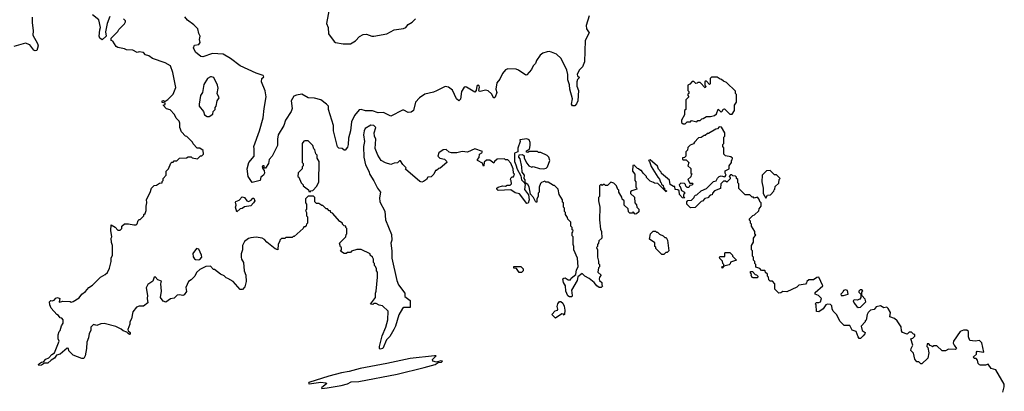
# Model space of a CAD drawing. Extents: x 2348354 to 2479840, y 460476 to 613653.
# Tile 243 of 256: x 2417770 to 2427040, y 577302 to 580800. Entities that reach past the tile are written whole.
import ezdxf

# ---------------------------------------------------------------- set-up
doc = ezdxf.new("R2010")
doc.units = 0

msp = doc.modelspace()

# ---------------------------------------------------------------- linework, layer by layer
at = {"layer": '0CON05XD'}
for points in [[(2420688.5, 580935), (2420657.1, 580765), (2420674.4, 580725), (2420675.7, 580665.7), (2420730, 580595), (2420744.3, 580584.3), (2420815, 580572.5), (2420885, 580573.3), (2420930.2, 580599.8), (2420967.7, 580642.3), (2421005, 580661.2), (2421035, 580663.3), (2421085, 580643.8), (2421105, 580643.8), (2421225, 580666.7), (2421295, 580703.8), (2421383.9, 580716.1), (2421405, 580726.7), (2421426.7, 580755), (2421464.3, 580775.7), (2421495, 580806.7)], [(2417886.7, 580825), (2417886.7, 580775), (2417897.5, 580695), (2417893.6, 580653.6), (2417937.5, 580575), (2417942.5, 580555), (2417930, 580510), (2417915, 580506.2), (2417902.7, 580512.7), (2417865, 580563.3), (2417825, 580577.5), (2417715, 580547.5)], [(2422121.7, 579548.3), (2422128.3, 579558.3), (2422055, 579583.3), (2421985.8, 579554.2), (2421935, 579560), (2421885, 579546.7), (2421835, 579546.7), (2421813.9, 579553.9), (2421785, 579576.7), (2421756.4, 579573.6), (2421715, 579547.5), (2421707.5, 579515), (2421725, 579497.5), (2421768.3, 579488.3), (2421788.3, 579468.3), (2421790, 579455), (2421728.3, 579401.7), (2421715, 579400), (2421695, 579380), (2421685, 579380), (2421670, 579345), (2421645, 579320), (2421613, 579317), (2421600, 579295), (2421573, 579277), (2421555, 579272), (2421535.8, 579275.8), (2421401.7, 579391.7), (2421410, 579405), (2421377, 579437), (2421355, 579470), (2421345, 579470), (2421327, 579453), (2421295, 579450), (2421265, 579437.5), (2421215, 579452.5), (2421173.6, 579473.6), (2421142.5, 579525), (2421117, 579587), (2421123.8, 579675), (2421110, 579705), (2421106.4, 579733.6), (2421123.3, 579785), (2421105, 579803.8), (2421075, 579806.7), (2421021.2, 579775), (2421012.5, 579755), (2421007.5, 579715), (2421017.5, 579655), (2421008, 579605), (2421011.2, 579505), (2421026.2, 579435), (2421056.7, 579375), (2421065, 579342.5), (2421103.6, 579283.6), (2421137.5, 579215), (2421166.4, 579176.4), (2421157, 579123), (2421160, 579085), (2421206.4, 578996.4), (2421213.3, 578915), (2421269.3, 578779.3), (2421272.5, 578725), (2421263.3, 578695), (2421273.3, 578625), (2421273.3, 578555), (2421320, 578345), (2421337.5, 578305), (2421397, 578227), (2421396.7, 578195), (2421446.1, 578156.1), (2421447.5, 578115), (2421445, 578090), (2421385, 578090), (2421375, 578080), (2421338.3, 578021.7), (2421307.5, 577915), (2421292.5, 577885), (2421253.6, 577816.4), (2421222.5, 577785), (2421187.5, 577705), (2421165, 577697.5), (2421157.5, 577705), (2421156.7, 577725), (2421183.3, 577825), (2421217.5, 577905), (2421236.4, 577973.6), (2421237.5, 578055), (2421185, 578107.5), (2421153, 578113), (2421125, 578130), (2421102.5, 578127.5), (2421095, 578120), (2421073, 578123), (2421120, 578185), (2421120, 578225), (2421127.5, 578245), (2421140, 578375), (2421140, 578425), (2421130, 578435), (2421130, 578455), (2421118.3, 578478.3), (2421110, 578485), (2421110, 578505), (2421100, 578515), (2421100, 578545), (2421090, 578565), (2421070, 578585), (2421070, 578595), (2420985, 578637.5), (2420945, 578637.5), (2420895, 578620), (2420885, 578610), (2420855, 578610), (2420845, 578600), (2420825, 578600), (2420791.7, 578621.7), (2420800, 578635), (2420800, 578655), (2420791.7, 578661.7), (2420780, 578695), (2420840, 578755), (2420843, 578777), (2420850, 578785), (2420850, 578835), (2420840, 578845), (2420840, 578855), (2420825, 578860), (2420810, 578875), (2420810, 578885), (2420785, 578900), (2420715, 578980), (2420700, 578985), (2420695, 579000), (2420685, 579000), (2420668.3, 579018.3), (2420655, 579020), (2420625, 579050), (2420615, 579050), (2420585, 579070), (2420565, 579070), (2420550, 579085), (2420550, 579125), (2420535, 579140), (2420485, 579140), (2420460, 579115), (2420460, 579075), (2420470, 579065), (2420470, 579015), (2420460, 579005), (2420470, 578985), (2420470, 578955), (2420480, 578945), (2420480, 578885), (2420470, 578875), (2420468.3, 578861.7), (2420458.3, 578851.7), (2420445, 578850), (2420440, 578835), (2420355, 578760), (2420345, 578760), (2420335, 578750), (2420275, 578750), (2420265, 578740), (2420235, 578740), (2420220, 578725), (2420220, 578715), (2420203, 578687), (2420200, 578635), (2420175, 578642.5), (2420097, 578707), (2420075, 578732.5), (2420053, 578743), (2419995, 578753.3), (2419945, 578746.2), (2419925, 578741.2), (2419887.7, 578712.3), (2419868.8, 578675), (2419868.8, 578635), (2419853.8, 578595), (2419854, 578564), (2419856.7, 578545), (2419876.7, 578515), (2419882.5, 578435), (2419897.5, 578395), (2419902.5, 578335), (2419890, 578285), (2419868.3, 578261.7), (2419845, 578260), (2419780, 578335), (2419730, 578365), (2419715, 578370), (2419695, 578390), (2419660, 578405), (2419605, 578450), (2419595, 578450), (2419565, 578480), (2419523, 578477), (2419465, 578450), (2419435, 578420), (2419420, 578385), (2419385, 578350), (2419360, 578335), (2419335, 578280), (2419338.8, 578241.2), (2419319.3, 578210.7), (2419305, 578202.5), (2419275, 578210), (2419253, 578207), (2419225, 578180), (2419188.3, 578171.7), (2419145, 578142.5), (2419120.7, 578150.7), (2419096.7, 578185), (2419104, 578245), (2419097.5, 578315), (2419105, 578340), (2419071.7, 578351.7), (2419045, 578380), (2419035, 578377.5), (2419022.3, 578337.7), (2418975, 578306), (2418960, 578275), (2418973.8, 578205), (2418971.2, 578175), (2418977.5, 578135), (2418935, 578102.5), (2418895, 578102.5), (2418870, 578095), (2418835, 578050), (2418822.5, 577985), (2418807.5, 577955), (2418807.5, 577935), (2418787.5, 577885), (2418791.7, 577871.7), (2418810, 577855), (2418809.3, 577840.7), (2418805, 577837.5), (2418790, 577845), (2418778.3, 577858.3), (2418745, 577870), (2418725, 577887.5), (2418675, 577912.5), (2418565, 577940), (2418535, 577937.5), (2418495, 577920), (2418465, 577930), (2418440, 577905), (2418440, 577875), (2418423, 577847), (2418417.5, 577805), (2418402.5, 577765), (2418397.5, 577705), (2418387.5, 577635), (2418375, 577610), (2418355, 577610), (2418273, 577643), (2418231.7, 577681.7), (2418230, 577705), (2418216.7, 577706.7), (2418149.4, 577650.6), (2418117.5, 577642.5), (2418097.5, 577612.5), (2418065, 577596.7), (2418035, 577567.5), (2418002.5, 577567.5), (2417975, 577546.7), (2417950, 577545), (2417947.5, 577555), (2417957.5, 577565), (2417975, 577577.5), (2417995, 577580), (2418015.9, 577604.1), (2418045, 577617.5), (2418072, 577648), (2418097, 577663), (2418140, 577775), (2418132.5, 577795), (2418132.5, 577835), (2418140, 577865), (2418150, 577875), (2418163, 577917), (2418180, 577945), (2418180, 577975), (2418165, 577990), (2418150, 577995), (2418136.4, 578016.4), (2418120, 578025), (2418067.5, 578085), (2418052.5, 578115), (2418050, 578145), (2418063, 578157), (2418075, 578152.5), (2418095, 578160), (2418111.2, 578178.8), (2418125, 578184), (2418146.7, 578175), (2418140, 578145), (2418145, 578140), (2418175, 578150), (2418245, 578147.5), (2418255, 578142.5), (2418271.7, 578148.3), (2418329.3, 578180.7), (2418353.6, 578216.4), (2418389.3, 578240.7), (2418420.7, 578279.3), (2418455, 578300), (2418530, 578375), (2418575, 578400), (2418595, 578420), (2418615, 578460), (2418632.5, 578525), (2418632.5, 578555), (2418642.5, 578585), (2418642.5, 578675), (2418633.3, 578703.3), (2418632.5, 578745), (2418637.5, 578755), (2418627.5, 578815), (2418631.7, 578868.3), (2418668.3, 578848.3), (2418695, 578820), (2418715, 578820), (2418730, 578835), (2418730, 578855), (2418755, 578880), (2418795, 578880), (2418845, 578870), (2418865, 578870), (2418875, 578880), (2418885, 578910), (2418895, 578920), (2418905, 578920), (2418940, 578955), (2418940, 578965), (2418950, 578975), (2418960, 579005), (2418960, 579045), (2418967.5, 579075), (2418963, 579107), (2418997, 579173), (2419010, 579215), (2419035, 579240), (2419057, 579243), (2419085, 579260), (2419110, 579265), (2419111.7, 579278.3), (2419120, 579285), (2419120, 579305), (2419150, 579335), (2419150, 579375), (2419170, 579395), (2419191.7, 579448.3), (2419201.7, 579458.3), (2419215, 579460), (2419225, 579470), (2419248.3, 579471.7), (2419273, 579497), (2419341.7, 579498.3), (2419355, 579510), (2419385, 579510), (2419395, 579500), (2419445, 579490), (2419471.7, 579518.3), (2419485, 579520), (2419500, 579535), (2419498.3, 579568.3), (2419465, 579590), (2419441.7, 579591.7), (2419401.7, 579631.7), (2419398.3, 579648.3), (2419345, 579700), (2419330, 579705), (2419293.9, 579743.9), (2419276.7, 579785), (2419277.5, 579825), (2419270, 579845), (2419241.7, 579871.7), (2419228.3, 579908.3), (2419185, 579950), (2419151.7, 579961.7), (2419120, 579995), (2419138.3, 580001.7), (2419140, 580015), (2419111.7, 580021.7), (2419110, 580035), (2419125, 580040), (2419135, 580030), (2419165, 580047.5), (2419215, 580100), (2419239.3, 580160.7), (2419213, 580303), (2419190, 580365), (2419140, 580395), (2419020, 580435), (2418985, 580460), (2418955, 580470), (2418935, 580490), (2418895, 580497.5), (2418875, 580492.5), (2418835, 580512.5), (2418775, 580517.5), (2418756.4, 580526.4), (2418695, 580537.5), (2418677, 580547), (2418646.4, 580596.4), (2418630, 580605), (2418630, 580625), (2418695, 580690), (2418703.6, 580706.4), (2418755, 580760), (2418765, 580780), (2418765, 580790), (2418748.3, 580808.3)], [(2418618.5, 580831.5), (2418592.9, 580765), (2418576.7, 580685), (2418583.3, 580645), (2418545, 580610), (2418525, 580627.5), (2418518, 580645), (2418522.9, 580705), (2418530, 580725), (2418515, 580797.5), (2418456.1, 580846.1)], [(2423131.5, 580835), (2423102.5, 580745), (2423106.7, 580715), (2423132.5, 580675), (2423092.7, 580602.7), (2423087.1, 580402.9), (2423070, 580355), (2423036.7, 580325), (2423020, 580285), (2423021.7, 580271.7), (2423040, 580255), (2423023, 580237), (2423013.8, 580215), (2423016.7, 580175), (2423030, 580135), (2423023.6, 580036.4), (2423012.3, 580007.7), (2422995, 579990), (2422975, 579988.8), (2422964.4, 580004.4), (2422974, 580055), (2422948.1, 580145), (2422947.6, 580187.6), (2422930.4, 580235), (2422930, 580285), (2422921.9, 580325), (2422867.5, 580435), (2422824.4, 580474.4), (2422776.2, 580493.8), (2422755, 580500.5), (2422735, 580497.9), (2422695, 580485.6), (2422670, 580465), (2422635.6, 580415), (2422625, 580388.8), (2422604.3, 580365.7), (2422588.7, 580331.3), (2422545, 580280), (2422535, 580278.8), (2422466.4, 580326.4), (2422445, 580332.9), (2422365, 580337.8), (2422345, 580329.2), (2422314.3, 580295), (2422289.7, 580240.3), (2422260.8, 580205), (2422252.5, 580145), (2422262.5, 580115), (2422245, 580070), (2422235, 580060), (2422210.6, 580100.6), (2422180.1, 580130.1), (2422155, 580136.2), (2422105, 580124.2), (2422097, 580127), (2422093.3, 580135), (2422098.8, 580165), (2422095, 580176.7), (2422085, 580182.5), (2422072.5, 580175), (2422066.4, 580133.6), (2422055, 580116.7), (2421975, 580166), (2421965, 580168), (2421951.1, 580158.9), (2421930.9, 580125), (2421919.1, 580050.9), (2421905, 580036.9), (2421883.6, 580053.6), (2421845, 580138), (2421807.5, 580165), (2421775, 580170.5), (2421695, 580131.9), (2421665, 580118.1), (2421585, 580098.5), (2421534.4, 580065), (2421495.7, 580025), (2421478.8, 579945), (2421455, 579928), (2421427.3, 579927.3), (2421385, 579948), (2421375, 579947.5), (2421265, 579891.5), (2421195, 579925.6), (2421145, 579923.5), (2421092.4, 579942.4), (2421025, 579943.3), (2420985, 579954.2), (2420965, 579950), (2420921.4, 579898.6), (2420892.8, 579837.2), (2420885.4, 579755), (2420865.5, 579684.5), (2420862.9, 579625), (2420855, 579601.2), (2420835, 579572.5), (2420825, 579572.5), (2420805, 579588), (2420775, 579590), (2420762.7, 579602.7), (2420724.5, 579755), (2420724.4, 579805), (2420676.2, 579955), (2420676.4, 579976.4), (2420676.2, 579985), (2420658.8, 580005), (2420605, 580044.5), (2420545, 580062.2), (2420485.5, 580065.5), (2420425, 580097.5), (2420375, 580091.1), (2420349.3, 580080.7), (2420324.6, 580035), (2420334.4, 579965), (2420324.6, 579935.4), (2420271.9, 579855), (2420257.5, 579805), (2420202.9, 579715), (2420195.6, 579675), (2420195.6, 579614.4), (2420147.8, 579515), (2420119.2, 579485), (2420112.5, 579445), (2420085, 579402.5), (2420071.7, 579401.7), (2420070, 579425), (2420060, 579425), (2420053, 579417), (2420060, 579395), (2420071.7, 579381.7), (2420074.2, 579355), (2420065, 579336), (2420041.4, 579318.6), (2420032.5, 579287.5), (2419957.5, 579267.5), (2419921.2, 579325), (2419910, 579395), (2419926.2, 579455), (2419977.5, 579515), (2419975.9, 579584.1), (2419975.8, 579605), (2420028, 579755), (2420061.2, 579875), (2420070, 579965), (2420090, 580075), (2420080.5, 580130.5), (2420047.5, 580215), (2420050, 580245), (2420067, 580263), (2420062.5, 580275), (2419995, 580295.6), (2419846.7, 580366.7), (2419755, 580433.5), (2419685, 580474.4), (2419585, 580480.6), (2419495, 580450), (2419475, 580454.4), (2419424, 580495), (2419406.2, 580535), (2419415, 580560), (2419455, 580566.7), (2419470, 580585), (2419462.5, 580615), (2419470, 580645), (2419455, 580670), (2419446.7, 580715), (2419410.3, 580750.3), (2419350, 580795), (2419326.1, 580826.1)], [(2419555, 579890), (2419588.3, 579911.7), (2419590, 579935), (2419610, 579955), (2419610, 579975), (2419620, 579985), (2419630, 580035), (2419647.5, 580065), (2419630, 580105), (2419637.5, 580155), (2419632.5, 580185), (2419597.5, 580255), (2419575, 580262.5), (2419565, 580262.5), (2419537.5, 580245), (2419505, 580190), (2419492.5, 580115), (2419472.5, 580085), (2419460, 580005), (2419460, 579985), (2419500, 579935), (2419510, 579905), (2419535, 579890), (2419555, 579890)], [(2424035, 579820), (2424055, 579840), (2424085, 579840), (2424095, 579850), (2424145, 579840), (2424155, 579850), (2424175, 579850), (2424191.7, 579868.3), (2424205, 579870), (2424235, 579890), (2424275, 579890), (2424311.7, 579898.3), (2424330, 579915), (2424345, 579957.5), (2424375, 579930), (2424388.3, 579941.7), (2424391.7, 579958.3), (2424405, 579960), (2424455, 579910), (2424478.3, 579911.7), (2424500, 579945), (2424500, 579995), (2424520, 580025), (2424520, 580095), (2424510, 580105), (2424508.3, 580128.3), (2424425, 580210), (2424395, 580220), (2424378.3, 580238.3), (2424365, 580240), (2424335, 580260), (2424281.7, 580258.3), (2424270, 580245), (2424270, 580195), (2424265, 580190), (2424235, 580220), (2424225, 580220), (2424220, 580215), (2424220, 580185), (2424230, 580175), (2424225, 580160), (2424175, 580210), (2424155, 580210), (2424148.3, 580201.7), (2424135, 580200), (2424118.3, 580218.3), (2424101.7, 580218.3), (2424078.3, 580191.7), (2424060, 580185), (2424060, 580135), (2424070, 580125), (2424070, 580105), (2424061.7, 580098.3), (2424060, 580085), (2424070, 580075), (2424040, 580045), (2424040, 579955), (2424030, 579945), (2424030, 579905), (2424000, 579855), (2424001.7, 579831.7), (2424015, 579820), (2424035, 579820)], [(2425710, 577825), (2425685, 577800), (2425675, 577800), (2425663.3, 577815), (2425646.4, 577866.4), (2425607, 577877), (2425585, 577920), (2425531.7, 577921.7), (2425495, 577960), (2425460, 578025), (2425430, 578055), (2425418.3, 578078.3), (2425417, 578107), (2425405, 578120), (2425375, 578122.5), (2425360, 578115), (2425335, 578077.5), (2425295, 578050), (2425271.7, 578051.7), (2425270, 578115), (2425260, 578125), (2425273, 578137), (2425295, 578137.5), (2425310, 578145), (2425320, 578175), (2425290, 578205), (2425260, 578215), (2425258.3, 578231.7), (2425330, 578295), (2425295, 578377.5), (2425275, 578373.3), (2425245, 578350), (2425198.3, 578351.7), (2425180, 578335), (2425178.3, 578321.7), (2425168.3, 578311.7), (2425105, 578300), (2425087, 578283), (2424991.7, 578238.3), (2424955, 578242.5), (2424935, 578230), (2424917, 578227), (2424880, 578265), (2424880, 578315), (2424858.3, 578338.3), (2424835, 578340), (2424821.7, 578351.7), (2424820, 578375), (2424810, 578385), (2424810, 578405), (2424791.7, 578421.7), (2424790, 578435), (2424785, 578440), (2424755, 578440), (2424738.3, 578458.3), (2424701.7, 578471.7), (2424700, 578495), (2424690, 578505), (2424690, 578525), (2424680, 578535), (2424680, 578565), (2424670, 578575), (2424670, 578625), (2424660, 578635), (2424660, 578675), (2424680, 578705), (2424680, 578745), (2424700, 578775), (2424691.7, 578781.7), (2424690, 578805), (2424660, 578855), (2424660, 578875), (2424650, 578885), (2424650, 578905), (2424641.7, 578911.7), (2424640, 578925), (2424671.7, 578958.3), (2424688.3, 578961.7), (2424728.3, 579001.7), (2424731.7, 579018.3), (2424750, 579045), (2424750, 579075), (2424741.7, 579081.7), (2424730, 579115), (2424715, 579130), (2424685, 579120), (2424678.3, 579128.3), (2424665, 579130), (2424645, 579150), (2424601.7, 579151.7), (2424541.7, 579211.7), (2424540, 579255), (2424530, 579265), (2424530, 579295), (2424520, 579305), (2424518.3, 579318.3), (2424508.3, 579328.3), (2424485, 579330), (2424475, 579340), (2424461.7, 579338.3), (2424450, 579325), (2424460, 579315), (2424458.3, 579301.7), (2424428.3, 579271.7), (2424415, 579280), (2424395, 579280), (2424370, 579255), (2424368.3, 579211.7), (2424311.7, 579188.3), (2424291.7, 579168.3), (2424288.3, 579151.7), (2424271.7, 579148.3), (2424248.3, 579121.7), (2424221.7, 579118.3), (2424198.3, 579091.7), (2424185, 579090), (2424128.3, 579031.7), (2424085, 579030), (2424052.5, 579065), (2424050, 579085), (2424061.7, 579098.3), (2424095, 579100), (2424120, 579125), (2424121.7, 579138.3), (2424131.7, 579148.3), (2424145, 579152.5), (2424185, 579190), (2424235, 579210), (2424301.7, 579278.3), (2424326.4, 579283.6), (2424340.7, 579309.3), (2424356.4, 579323.6), (2424375, 579330), (2424408.3, 579321.7), (2424420, 579335), (2424412.5, 579355), (2424413, 579377), (2424450, 579395), (2424450, 579425), (2424470, 579455), (2424470, 579475), (2424478.3, 579481.7), (2424480, 579495), (2424465, 579510), (2424415, 579520), (2424400, 579535), (2424400, 579595), (2424390, 579605), (2424390, 579625), (2424400, 579635), (2424400, 579695), (2424410, 579705), (2424410, 579735), (2424378.3, 579788.3), (2424355, 579790), (2424338.3, 579771.7), (2424325, 579770), (2424255, 579730), (2424245, 579730), (2424225, 579710), (2424215, 579710), (2424185, 579690), (2424161.7, 579688.3), (2424121.7, 579648.3), (2424115, 579630), (2424081.7, 579618.3), (2424061.7, 579598.3), (2424058.3, 579571.7), (2424040, 579555), (2424040, 579515), (2424028.3, 579501.7), (2424011.7, 579498.3), (2424010, 579485), (2424015, 579480), (2424045, 579480), (2424070, 579455), (2424060, 579425), (2424088.3, 579398.3), (2424090, 579355), (2424100, 579345), (2424091.7, 579338.3), (2424088.3, 579321.7), (2424060, 579295), (2424080, 579260), (2424105, 579260), (2424110, 579255), (2424098.3, 579241.7), (2424080, 579240), (2424068.3, 579221.7), (2424055, 579220), (2424041.7, 579231.7), (2424038.3, 579248.3), (2424028.3, 579258.3), (2423995, 579260), (2423980, 579245), (2423981.7, 579231.7), (2423988.3, 579228.3), (2424001.7, 579191.7), (2424030, 579175), (2424028.3, 579161.7), (2424020, 579155), (2424020, 579135), (2424030, 579125), (2424025, 579120), (2424011.7, 579121.7), (2423983, 579153), (2423978.3, 579188.3), (2423965, 579200), (2423941.7, 579201.7), (2423938.3, 579228.3), (2423925, 579230), (2423895, 579250), (2423888.3, 579288.3), (2423813.6, 579353.6), (2423810, 579365), (2423783, 579393), (2423775, 579420), (2423705, 579480), (2423690, 579475), (2423700, 579465), (2423716.7, 579416.7), (2423777, 579317), (2423795, 579300), (2423801.7, 579271.7), (2423810, 579265), (2423811.7, 579251.7), (2423828.3, 579238.3), (2423831.7, 579221.7), (2423840, 579215), (2423840, 579200), (2423858.3, 579188.3), (2423855, 579180), (2423778.3, 579258.3), (2423745, 579260), (2423738.3, 579268.3), (2423705, 579280), (2423670, 579315), (2423670, 579325), (2423640, 579355), (2423625, 579380), (2423615, 579380), (2423597, 579397), (2423585, 579400), (2423555, 579430), (2423541.7, 579428.3), (2423540, 579375), (2423560, 579345), (2423560, 579285), (2423570, 579275), (2423570, 579225), (2423578.3, 579218.3), (2423580, 579205), (2423531.7, 579188.3), (2423521.7, 579178.3), (2423520, 579165), (2423558.3, 579128.3), (2423560, 579075), (2423577, 579057), (2423580, 579035), (2423600, 579015), (2423598.3, 578991.7), (2423578.3, 578971.7), (2423565, 578970), (2423545, 578990), (2423535, 578980), (2423515, 578980), (2423501.7, 578991.7), (2423498.3, 579018.3), (2423460, 579055), (2423460, 579095), (2423441.7, 579111.7), (2423438.3, 579128.3), (2423410, 579175), (2423410, 579195), (2423401.7, 579201.7), (2423390, 579235), (2423365, 579260), (2423335, 579270), (2423305, 579240), (2423285, 579240), (2423275, 579250), (2423265, 579250), (2423255, 579240), (2423241.7, 579248.3), (2423230, 579235), (2423230, 579135), (2423220, 579125), (2423220, 579095), (2423232.5, 579035), (2423227.5, 578915), (2423238.3, 578828.3), (2423247.5, 578805), (2423250, 578745), (2423223, 578717), (2423220, 578695), (2423210, 578685), (2423210, 578665), (2423200, 578655), (2423210, 578635), (2423210, 578565), (2423218.3, 578528.3), (2423220, 578505), (2423230, 578495), (2423230, 578475), (2423220, 578465), (2423212.5, 578425), (2423243.3, 578395), (2423230, 578375), (2423227, 578357), (2423230, 578345), (2423250, 578325), (2423250, 578305), (2423258.3, 578291.7), (2423245, 578280), (2423225, 578280), (2423203.6, 578293.6), (2423180, 578325), (2423130, 578365), (2423090, 578385), (2423065, 578410), (2423025, 578380), (2423020, 578345), (2422966.2, 578255), (2422972.5, 578205), (2422968.3, 578191.7), (2422945, 578190), (2422931.2, 578201.2), (2422910.8, 578245), (2422910, 578295), (2422888.8, 578325), (2422885, 578360), (2422891.7, 578368.3), (2422905, 578370), (2422935, 578350), (2422955, 578350), (2422963.3, 578366.7), (2423007, 578403), (2423013, 578447), (2423027.5, 578475), (2423022.5, 578555), (2422987.5, 578635), (2422987.5, 578665), (2422980, 578685), (2422980, 578755), (2422970, 578765), (2422970, 578795), (2422978.3, 578801.7), (2422980, 578815), (2422971.7, 578821.7), (2422970, 578845), (2422960, 578855), (2422960, 578895), (2422931.7, 578921.7), (2422928.3, 578938.3), (2422910, 578965), (2422910, 578985), (2422900, 578995), (2422900, 579025), (2422890, 579035), (2422890, 579075), (2422881.7, 579081.7), (2422880, 579105), (2422850, 579155), (2422840, 579205), (2422805, 579240), (2422795, 579240), (2422745, 579270), (2422725, 579270), (2422715, 579280), (2422681.7, 579268.3), (2422671.7, 579258.3), (2422660, 579225), (2422660, 579175), (2422652.5, 579167.5), (2422650, 579135), (2422640, 579115), (2422640, 579085), (2422635, 579080), (2422625, 579090), (2422607.5, 579125), (2422578.3, 579158.3), (2422566.4, 579226.4), (2422555, 579250), (2422530, 579265), (2422528.3, 579291.7), (2422520, 579305), (2422522.5, 579335), (2422500, 579365), (2422497.5, 579415), (2422481.7, 579491.7), (2422470, 579505), (2422471.7, 579528.3), (2422505, 579530), (2422518.3, 579518.3), (2422520, 579495), (2422545, 579450), (2422563.6, 579423.6), (2422593, 579413), (2422605, 579417.5), (2422665, 579400), (2422705, 579397.5), (2422727, 579403), (2422740, 579415), (2422760, 579475), (2422752.5, 579505), (2422735, 579522.5), (2422675, 579550), (2422655, 579550), (2422645, 579560), (2422565, 579560), (2422555, 579550), (2422541.7, 579551.7), (2422540, 579565), (2422568.3, 579581.7), (2422577.5, 579615), (2422577.5, 579645), (2422565, 579670), (2422545, 579680), (2422480, 579670), (2422482.5, 579655), (2422460.7, 579589.3), (2422460, 579555), (2422430, 579545), (2422427.5, 579465), (2422442.5, 579435), (2422453, 579393), (2422488.8, 579328.8), (2422493, 579293), (2422518.3, 579268.3), (2422527.5, 579247.5), (2422523, 579203), (2422561.7, 579151.7), (2422567.5, 579105), (2422558.3, 579071.7), (2422545, 579070), (2422475, 579160), (2422435, 579170), (2422395, 579200), (2422275, 579193.3), (2422263.6, 579203.6), (2422263.3, 579215), (2422275, 579222.5), (2422315, 579237.5), (2422345, 579232.5), (2422358.3, 579241.7), (2422387, 579243), (2422400, 579255), (2422398.3, 579281.7), (2422390, 579295), (2422393, 579307), (2422405, 579320), (2422418.3, 579321.7), (2422427.5, 579345), (2422420, 579355), (2422417, 579397), (2422395, 579450), (2422365, 579480), (2422345, 579480), (2422335, 579490), (2422265, 579487.5), (2422240, 579465), (2422235, 579450), (2422195, 579477.5), (2422165, 579477.5), (2422141.7, 579458.3), (2422140, 579425), (2422135, 579420), (2422128.3, 579448.3), (2422080, 579475), (2422080, 579485), (2422097, 579503), (2422100, 579535), (2422121.7, 579548.3)], [(2420505, 579180), (2420511.7, 579188.3), (2420528.3, 579191.7), (2420568.3, 579231.7), (2420587, 579273), (2420590, 579465), (2420570, 579495), (2420570, 579525), (2420558.3, 579538.3), (2420550, 579575), (2420540, 579585), (2420530, 579615), (2420485, 579660), (2420455, 579660), (2420443.6, 579656.4), (2420430, 579635), (2420430, 579455), (2420440, 579445), (2420440, 579425), (2420430, 579415), (2420430, 579395), (2420391.7, 579358.3), (2420390, 579325), (2420398.3, 579318.3), (2420420, 579265), (2420440, 579245), (2420440, 579235), (2420488.3, 579198.3), (2420491.7, 579181.7), (2420505, 579180)], [(2424795, 579120), (2424811.7, 579148.3), (2424838.3, 579151.7), (2424870, 579185), (2424871.7, 579198.3), (2424880, 579205), (2424881.7, 579228.3), (2424918.3, 579261.7), (2424920, 579295), (2424930, 579305), (2424895, 579340), (2424875, 579340), (2424835, 579380), (2424801.7, 579378.3), (2424760, 579335), (2424757.5, 579275), (2424770, 579215), (2424770, 579165), (2424795, 579120)], [(2419815, 578990), (2419802.5, 579035), (2419807.5, 579055), (2419801.2, 579081.2), (2419805, 579090), (2419835, 579102.5), (2419865, 579132.5), (2419886.4, 579126.4), (2419907.5, 579095), (2419925, 579087.5), (2419949.3, 579100.7), (2419965, 579120), (2419975, 579120), (2419982.5, 579095), (2419972.5, 579075), (2419945, 579046.7), (2419885, 579040), (2419865, 579022.5), (2419845, 579020), (2419815, 578990)], [(2423835, 578590), (2423815, 578590), (2423760, 578645), (2423758.3, 578658.3), (2423750, 578665), (2423748.3, 578698.3), (2423700, 578735), (2423710, 578785), (2423735, 578810), (2423755, 578810), (2423765, 578800), (2423775, 578800), (2423795, 578780), (2423827, 578767), (2423845, 578750), (2423855, 578750), (2423870, 578725), (2423880, 578625), (2423865, 578610), (2423851.7, 578608.3), (2423835, 578590)], [(2419455, 578538.8), (2419465, 578543.3), (2419483.3, 578565), (2419481.2, 578585), (2419455, 578640), (2419435, 578646.2), (2419401.2, 578598.8), (2419403.6, 578566.4), (2419415, 578547.5), (2419425, 578542.5), (2419455, 578538.8)], [(2424385, 578460), (2424380, 578475), (2424400, 578480), (2424400, 578495), (2424390, 578505), (2424388.3, 578528.3), (2424361.7, 578551.7), (2424360, 578565), (2424365, 578570), (2424408.3, 578571.7), (2424410, 578605), (2424415, 578610), (2424455, 578610), (2424480, 578585), (2424480, 578575), (2424520, 578535), (2424461.7, 578518.3), (2424458.3, 578501.7), (2424448.3, 578491.7), (2424400, 578480), (2424385, 578460)], [(2422495, 578420), (2422471.7, 578421.7), (2422448.3, 578458.3), (2422421.7, 578461.7), (2422421.7, 578478.3), (2422488.3, 578478.3), (2422510, 578455), (2422510, 578435), (2422495, 578420)], [(2424675, 578368.8), (2424665, 578373.8), (2424657.5, 578395), (2424660, 578405), (2424650, 578415), (2424651.7, 578428.3), (2424668.3, 578428.3), (2424695, 578400), (2424708.3, 578398.3), (2424720, 578385), (2424715, 578370), (2424675, 578368.8)], [(2425502.5, 578202.5), (2425525, 578203.3), (2425570, 578215), (2425565, 578250), (2425545, 578257.5), (2425525, 578250), (2425520, 578235), (2425500, 578215), (2425502.5, 578202.5)], [(2425665, 578090), (2425685, 578092.5), (2425737.5, 578145), (2425730.7, 578170.7), (2425700, 578205), (2425700, 578235), (2425707.5, 578247.5), (2425695, 578257.5), (2425683, 578257), (2425670, 578245), (2425670, 578235), (2425690, 578215), (2425690, 578185), (2425679.3, 578170.7), (2425655, 578160), (2425625, 578162.5), (2425617.5, 578155), (2425625, 578132.5), (2425650.7, 578100.7), (2425665, 578090)], [(2422815, 577990), (2422780, 578025), (2422811.7, 578058.3), (2422833, 578067), (2422837.5, 578075), (2422831.2, 578101.2), (2422836.1, 578123.9), (2422853.6, 578146.4), (2422865, 578146.7), (2422883, 578133), (2422896.2, 578105), (2422903.3, 578065), (2422900, 578025), (2422895, 578020), (2422888.3, 578028.3), (2422875, 578030), (2422815, 577990)], [(2427025.9, 577294.1), (2427040, 577345), (2427037.7, 577367.7), (2426960, 577505), (2426915, 577517.5), (2426887.5, 577557.5), (2426863, 577547), (2426817, 577547), (2426805, 577552.5), (2426793.8, 577563.8), (2426787.5, 577595), (2426775, 577610), (2426755, 577610), (2426750, 577625), (2426777, 577653), (2426778.3, 577671.7), (2426785, 577680), (2426848.3, 577671.7), (2426827, 577757), (2426805, 577780), (2426765, 577773.3), (2426715, 577780), (2426703.3, 577815), (2426702.5, 577865), (2426686.1, 577876.1), (2426655, 577878), (2426625, 577863.8), (2426562.5, 577775), (2426560, 577755), (2426566.7, 577735), (2426590, 577705), (2426580, 577695), (2426515, 577697.5), (2426485, 577683.3), (2426455, 577682.5), (2426405, 577730), (2426375, 577730), (2426365, 577720), (2426358.3, 577728.3), (2426341.7, 577731.7), (2426328.3, 577748.3), (2426315, 577750), (2426310, 577725), (2426320, 577715), (2426330, 577665), (2426320, 577615), (2426265, 577560), (2426255, 577560), (2426235, 577580), (2426215, 577580), (2426197.5, 577605), (2426185, 577662.5), (2426160, 577685), (2426163.3, 577705), (2426180, 577735), (2426160, 577795), (2426178.3, 577801.7), (2426198.3, 577821.7), (2426198.3, 577838.3), (2426185, 577840), (2426165, 577860), (2426145, 577860), (2426125, 577840), (2426082.5, 577855), (2426071.7, 577871.7), (2426069.5, 577909.5), (2426032.5, 577965), (2426005.9, 577985.9), (2425963.3, 578003.3), (2425968.8, 578045), (2425945, 578082.5), (2425935, 578092.5), (2425905, 578087.5), (2425875, 578107.5), (2425835, 578097.5), (2425815, 578072.5), (2425780, 578065), (2425757.5, 578045), (2425747.5, 578025), (2425738.3, 577971.7), (2425730, 577965), (2425730, 577955), (2425692.5, 577915), (2425702.5, 577875), (2425730, 577855), (2425727, 577843), (2425710, 577825)], [(2420615, 577330), (2420665, 577334.3), (2420795, 577357.8), (2420855, 577373.2), (2420890, 577390), (2420962.5, 577395), (2421323.8, 577463.8), (2421576.7, 577525), (2421682.5, 577555), (2421708.3, 577571.7), (2421740, 577575), (2421750, 577585), (2421735, 577588.8), (2421695, 577577.5), (2421660, 577585), (2421655, 577600), (2421690, 577635), (2421675, 577636.2), (2421445, 577610), (2421227.5, 577565), (2420975, 577517.5), (2420872.8, 577487.2), (2420798.8, 577475), (2420681.2, 577445), (2420492.5, 577385), (2420490, 577375), (2420495, 577372.5), (2420605, 577388.8), (2420651.7, 577381.7), (2420660, 577375), (2420610, 577335), (2420615, 577330)]]:
    msp.add_lwpolyline(points, dxfattribs=at)

doc.saveas('drawing.dxf')
